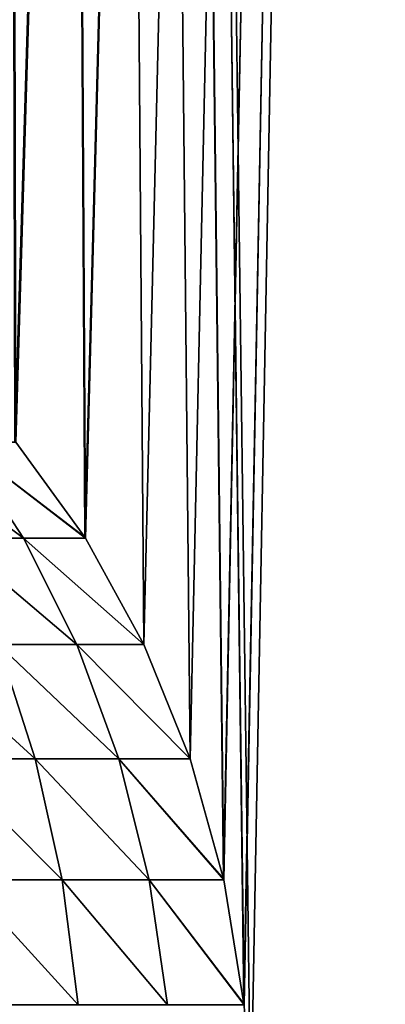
# Model space of a CAD drawing. Header units: millimetres. Extents: x -38 to 38, y -345 to 56.
# Tile 90 of 143: x 11.674 to 12.349, y 3.784 to 5.603. Entities that reach past the tile are written whole.
import ezdxf

# ---------------------------------------------------------------- set-up
doc = ezdxf.new("R2010")
doc.units = ezdxf.units.MM
doc.header["$LTSCALE"] = 33.374815
for name, color, linetype in [('2', 7, 'CONTINUOUS'), ('28', 7, 'CONTINUOUS'), ('29', 7, 'CONTINUOUS')]:
    doc.layers.add(name, color=color, linetype=linetype)

msp = doc.modelspace()

# ---------------------------------------------------------------- linework, layer by layer
at = {"layer": '2', "color": 32, "linetype": 'Continuous', "true_color": 0xd1691f}
for points in [[(11.6665, 4.822, 17.4612), (11.7942, 4.6465, 17.3752), (11.5872, 43.5, 17.5139), (11.6665, 4.822, 17.4612)], [(11.7942, 4.6465, 17.3752), (11.7954, 4.6446, 17.3744), (11.5872, 43.5, 17.5139), (11.7942, 4.6465, 17.3752)], [(11.7954, 4.6446, 17.3744), (11.9034, 4.4486, 17.3006), (11.5872, 43.5, 17.5139), (11.7954, 4.6446, 17.3744)], [(11.9034, 4.4486, 17.3006), (11.989, 4.2371, 17.2413), (11.5872, 43.5, 17.5139), (11.9034, 4.4486, 17.3006)], [(11.989, 4.2371, 17.2413), (12.0506, 4.0158, 17.1984), (11.5872, 43.5, 17.5139), (11.989, 4.2371, 17.2413)], [(12.0506, 4.0158, 17.1984), (12.051, 4.0138, 17.1981), (11.5872, 43.5, 17.5139), (12.0506, 4.0158, 17.1984)], [(12.051, 4.0138, 17.1981), (12.0882, 3.7848, 17.1719), (11.5872, 43.5, 17.5139), (12.051, 4.0138, 17.1981)], [(12.0882, 3.7848, 17.1719), (12.0884, 3.7826, 17.1718), (11.5872, 43.5, 17.5139), (12.0882, 3.7848, 17.1719)], [(12.8346, 43.5, -16.6215), (11.665, 4.8238, -17.4622), (11.5872, 43.5, -17.5139), (12.8346, 43.5, -16.6215)], [(12.0884, 3.7826, 17.1718), (12.1008, 3.55, 17.1631), (11.5872, 43.5, 17.5139), (12.0884, 3.7826, 17.1718)], [(11.5872, 43.5, 17.5139), (12.1008, 3.55, 17.1631), (12.8346, 43.5, 16.6215), (11.5872, 43.5, 17.5139)], [(11.6665, 4.822, -17.4612), (11.665, 4.8238, -17.4622), (12.8346, 43.5, -16.6215), (11.6665, 4.822, -17.4612)], [(11.7942, 4.6464, -17.3752), (11.6665, 4.822, -17.4612), (12.8346, 43.5, -16.6215), (11.7942, 4.6464, -17.3752)], [(11.7954, 4.6446, -17.3744), (11.7942, 4.6464, -17.3752), (12.8346, 43.5, -16.6215), (11.7954, 4.6446, -17.3744)], [(11.9034, 4.4486, -17.3006), (11.7954, 4.6446, -17.3744), (12.8346, 43.5, -16.6215), (11.9034, 4.4486, -17.3006)], [(11.989, 4.2371, -17.2413), (11.9034, 4.4486, -17.3006), (12.8346, 43.5, -16.6215), (11.989, 4.2371, -17.2413)], [(12.0506, 4.0158, -17.1984), (11.989, 4.2371, -17.2413), (12.8346, 43.5, -16.6215), (12.0506, 4.0158, -17.1984)], [(12.051, 4.0138, -17.1981), (12.0506, 4.0158, -17.1984), (12.8346, 43.5, -16.6215), (12.051, 4.0138, -17.1981)], [(12.0882, 3.7849, -17.1719), (12.051, 4.0138, -17.1981), (12.8346, 43.5, -16.6215), (12.0882, 3.7849, -17.1719)], [(12.0884, 3.7826, -17.1718), (12.0882, 3.7849, -17.1719), (12.8346, 43.5, -16.6215), (12.0884, 3.7826, -17.1718)], [(12.1008, 3.55, -17.1631), (12.0884, 3.7826, -17.1718), (12.8346, 43.5, -16.6215), (12.1008, 3.55, -17.1631)], [(12.1008, 3.55, 17.1631), (13.2474, -25, 16.2943), (12.8346, 43.5, 16.6215), (12.1008, 3.55, 17.1631)], [(13.2474, -25, -16.2943), (12.1008, -25, -17.1631), (12.8346, 43.5, -16.6215), (13.2474, -25, -16.2943)], [(12.1008, -25, -17.1631), (12.1008, 3.55, -17.1631), (12.8346, 43.5, -16.6215), (12.1008, -25, -17.1631)]]:
    msp.add_3dface(points, dxfattribs=at)
at = {"layer": '28', "color": 32, "linetype": 'Continuous', "true_color": 0xd1691f}
for points in [[(11.5642, 4.822, 17.318), (11.4445, 4.822, 17.1891), (11.6812, 4.6446, 17.2158), (11.5642, 4.822, 17.318)], [(11.6812, 4.6446, 17.2158), (11.4445, 4.822, 17.1891), (11.5478, 4.6446, 17.0731), (11.6812, 4.6446, 17.2158)], [(11.7942, 4.6465, 17.3752), (11.6665, 4.822, 17.4612), (11.5642, 4.822, 17.318), (11.7942, 4.6465, 17.3752)], [(11.7954, 4.6446, 17.3744), (11.5642, 4.822, 17.318), (11.6812, 4.6446, 17.2158), (11.7954, 4.6446, 17.3744)], [(11.7954, 4.6446, 17.3744), (11.7942, 4.6465, 17.3752), (11.5642, 4.822, 17.318), (11.7954, 4.6446, 17.3744)], [(11.6812, 4.6446, 17.2158), (11.5478, 4.6446, 17.0731), (11.7792, 4.4486, 17.1292), (11.6812, 4.6446, 17.2158)], [(11.7792, 4.4486, 17.1292), (11.5478, 4.6446, 17.0731), (11.6343, 4.4486, 16.975), (11.7792, 4.4486, 17.1292)], [(11.9034, 4.4486, 17.3006), (11.6812, 4.6446, 17.2158), (11.7792, 4.4486, 17.1292), (11.9034, 4.4486, 17.3006)], [(11.9034, 4.4486, 17.3006), (11.7954, 4.6446, 17.3744), (11.6812, 4.6446, 17.2158), (11.9034, 4.4486, 17.3006)], [(11.6343, 4.4486, 16.975), (11.4709, 4.4486, 16.8405), (11.7027, 4.2371, 16.8965), (11.6343, 4.4486, 16.975)], [(11.7027, 4.2371, 16.8965), (11.4709, 4.4486, 16.8405), (11.5291, 4.2371, 16.7542), (11.7027, 4.2371, 16.8965)], [(11.7792, 4.4486, 17.1292), (11.6343, 4.4486, 16.975), (11.8569, 4.2371, 17.0598), (11.7792, 4.4486, 17.1292)], [(11.8569, 4.2371, 17.0598), (11.6343, 4.4486, 16.975), (11.7027, 4.2371, 16.8965), (11.8569, 4.2371, 17.0598)], [(11.989, 4.2371, 17.2413), (11.7792, 4.4486, 17.1292), (11.8569, 4.2371, 17.0598), (11.989, 4.2371, 17.2413)], [(11.989, 4.2371, 17.2413), (11.9034, 4.4486, 17.3006), (11.7792, 4.4486, 17.1292), (11.989, 4.2371, 17.2413)], [(11.7027, 4.2371, 16.8965), (11.5291, 4.2371, 16.7542), (11.7522, 4.0138, 16.8394), (11.7027, 4.2371, 16.8965)], [(11.7522, 4.0138, 16.8394), (11.5291, 4.2371, 16.7542), (11.5711, 4.0138, 16.6914), (11.7522, 4.0138, 16.8394)], [(11.8569, 4.2371, 17.0598), (11.7027, 4.2371, 16.8965), (11.913, 4.0138, 17.0092), (11.8569, 4.2371, 17.0598)], [(11.913, 4.0138, 17.0092), (11.7027, 4.2371, 16.8965), (11.7522, 4.0138, 16.8394), (11.913, 4.0138, 17.0092)], [(12.0506, 4.0158, 17.1984), (11.989, 4.2371, 17.2413), (11.8569, 4.2371, 17.0598), (12.0506, 4.0158, 17.1984)], [(12.051, 4.0138, 17.1981), (11.8569, 4.2371, 17.0598), (11.913, 4.0138, 17.0092), (12.051, 4.0138, 17.1981)], [(12.051, 4.0138, 17.1981), (12.0506, 4.0158, 17.1984), (11.8569, 4.2371, 17.0598), (12.051, 4.0138, 17.1981)], [(11.7522, 4.0138, 16.8394), (11.5711, 4.0138, 16.6914), (11.7821, 3.7826, 16.8048), (11.7522, 4.0138, 16.8394)], [(11.7821, 3.7826, 16.8048), (11.5711, 4.0138, 16.6914), (11.5965, 3.7826, 16.6534), (11.7821, 3.7826, 16.8048)], [(11.913, 4.0138, 17.0092), (11.7522, 4.0138, 16.8394), (11.9469, 3.7826, 16.9785), (11.913, 4.0138, 17.0092)], [(11.9469, 3.7826, 16.9785), (11.7522, 4.0138, 16.8394), (11.7821, 3.7826, 16.8048), (11.9469, 3.7826, 16.9785)], [(12.0882, 3.7848, 17.1719), (12.051, 4.0138, 17.1981), (11.913, 4.0138, 17.0092), (12.0882, 3.7848, 17.1719)], [(12.0884, 3.7826, 17.1718), (11.913, 4.0138, 17.0092), (11.9469, 3.7826, 16.9785), (12.0884, 3.7826, 17.1718)], [(12.0884, 3.7826, 17.1718), (12.0882, 3.7848, 17.1719), (11.913, 4.0138, 17.0092), (12.0884, 3.7826, 17.1718)]]:
    msp.add_3dface(points, dxfattribs=at)
at = {"layer": '29', "color": 32, "linetype": 'Continuous', "true_color": 0xd1691f}
for points in [[(11.4445, 4.822, -17.1891), (11.5642, 4.822, -17.318), (11.6812, 4.6446, -17.2158), (11.4445, 4.822, -17.1891)], [(11.5478, 4.6446, -17.0731), (11.4445, 4.822, -17.1891), (11.6812, 4.6446, -17.2158), (11.5478, 4.6446, -17.0731)], [(11.6665, 4.822, -17.4612), (11.7942, 4.6464, -17.3752), (11.5642, 4.822, -17.318), (11.6665, 4.822, -17.4612)], [(11.7942, 4.6464, -17.3752), (11.7954, 4.6446, -17.3744), (11.5642, 4.822, -17.318), (11.7942, 4.6464, -17.3752)], [(11.5642, 4.822, -17.318), (11.7954, 4.6446, -17.3744), (11.6812, 4.6446, -17.2158), (11.5642, 4.822, -17.318)], [(11.5478, 4.6446, -17.0731), (11.6812, 4.6446, -17.2158), (11.7792, 4.4486, -17.1292), (11.5478, 4.6446, -17.0731)], [(11.6343, 4.4486, -16.975), (11.5478, 4.6446, -17.0731), (11.7792, 4.4486, -17.1292), (11.6343, 4.4486, -16.975)], [(11.7954, 4.6446, -17.3744), (11.9034, 4.4486, -17.3006), (11.6812, 4.6446, -17.2158), (11.7954, 4.6446, -17.3744)], [(11.6812, 4.6446, -17.2158), (11.9034, 4.4486, -17.3006), (11.7792, 4.4486, -17.1292), (11.6812, 4.6446, -17.2158)], [(11.4709, 4.4486, -16.8405), (11.6343, 4.4486, -16.975), (11.7027, 4.2371, -16.8965), (11.4709, 4.4486, -16.8405)], [(11.5291, 4.2371, -16.7542), (11.4709, 4.4486, -16.8405), (11.7027, 4.2371, -16.8965), (11.5291, 4.2371, -16.7542)], [(11.6343, 4.4486, -16.975), (11.7792, 4.4486, -17.1292), (11.8569, 4.2371, -17.0598), (11.6343, 4.4486, -16.975)], [(11.7027, 4.2371, -16.8965), (11.6343, 4.4486, -16.975), (11.8569, 4.2371, -17.0598), (11.7027, 4.2371, -16.8965)], [(11.9034, 4.4486, -17.3006), (11.989, 4.2371, -17.2413), (11.7792, 4.4486, -17.1292), (11.9034, 4.4486, -17.3006)], [(11.7792, 4.4486, -17.1292), (11.989, 4.2371, -17.2413), (11.8569, 4.2371, -17.0598), (11.7792, 4.4486, -17.1292)], [(11.5291, 4.2371, -16.7542), (11.7027, 4.2371, -16.8965), (11.7522, 4.0138, -16.8394), (11.5291, 4.2371, -16.7542)], [(11.5711, 4.0138, -16.6914), (11.5291, 4.2371, -16.7542), (11.7522, 4.0138, -16.8394), (11.5711, 4.0138, -16.6914)], [(11.7027, 4.2371, -16.8965), (11.8569, 4.2371, -17.0598), (11.913, 4.0138, -17.0092), (11.7027, 4.2371, -16.8965)], [(11.7522, 4.0138, -16.8394), (11.7027, 4.2371, -16.8965), (11.913, 4.0138, -17.0092), (11.7522, 4.0138, -16.8394)], [(11.8569, 4.2371, -17.0598), (12.051, 4.0138, -17.1981), (11.913, 4.0138, -17.0092), (11.8569, 4.2371, -17.0598)], [(12.0506, 4.0158, -17.1984), (12.051, 4.0138, -17.1981), (11.8569, 4.2371, -17.0598), (12.0506, 4.0158, -17.1984)], [(11.989, 4.2371, -17.2413), (12.0506, 4.0158, -17.1984), (11.8569, 4.2371, -17.0598), (11.989, 4.2371, -17.2413)], [(11.5711, 4.0138, -16.6914), (11.7522, 4.0138, -16.8394), (11.7821, 3.7826, -16.8048), (11.5711, 4.0138, -16.6914)], [(11.5965, 3.7826, -16.6534), (11.5711, 4.0138, -16.6914), (11.7821, 3.7826, -16.8048), (11.5965, 3.7826, -16.6534)], [(11.7522, 4.0138, -16.8394), (11.913, 4.0138, -17.0092), (11.9469, 3.7826, -16.9785), (11.7522, 4.0138, -16.8394)], [(11.7821, 3.7826, -16.8048), (11.7522, 4.0138, -16.8394), (11.9469, 3.7826, -16.9785), (11.7821, 3.7826, -16.8048)], [(11.913, 4.0138, -17.0092), (12.0884, 3.7826, -17.1718), (11.9469, 3.7826, -16.9785), (11.913, 4.0138, -17.0092)], [(12.0882, 3.7849, -17.1719), (12.0884, 3.7826, -17.1718), (11.913, 4.0138, -17.0092), (12.0882, 3.7849, -17.1719)], [(12.051, 4.0138, -17.1981), (12.0882, 3.7849, -17.1719), (11.913, 4.0138, -17.0092), (12.051, 4.0138, -17.1981)]]:
    msp.add_3dface(points, dxfattribs=at)

doc.saveas('drawing.dxf')
